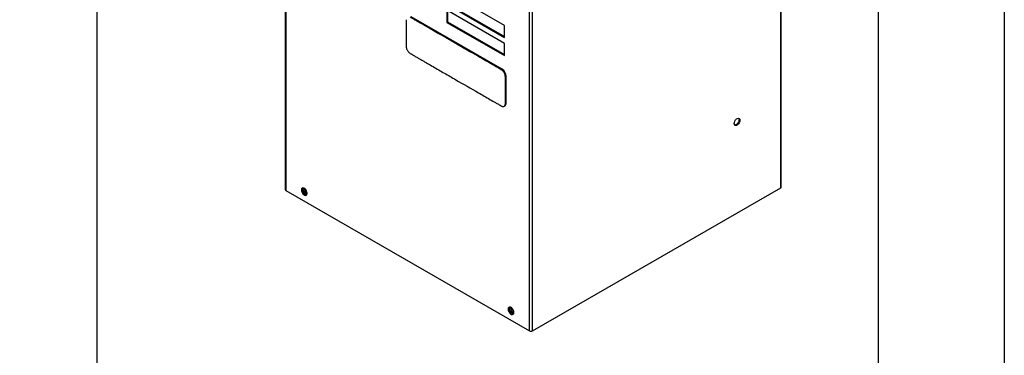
# Model space of a CAD drawing. Header units: millimetres. Extents: x 0 to 1956, y 0 to 1511.
# Tile 6 of 10: x 1609 to 1956, y 986 to 1105. Entities that reach past the tile are written whole.
import ezdxf

# ---------------------------------------------------------------- set-up
doc = ezdxf.new("R2010")
doc.units = ezdxf.units.MM
doc.header["$LTSCALE"] = 7
doc.layers.add('DIMENSIONS', color=140, linetype='Continuous', lineweight=25)
doc.layers.add('TEXT', color=140, linetype='Continuous', lineweight=25)
doc.styles.add('SLDTEXTSTYLE0', font='TXT', dxfattribs={"width": 0.7})
doc.dimstyles.new('SLDDIMSTYLE1', dxfattribs={"dimtxt": 15.106055, "dimasz": 23.114, "dimexe": 0, "dimexo": 0.0625, "dimgap": 3.776514, "dimtad": 0, "dimtih": 1, "dimtoh": 1, "dimdec": 1, "dimrnd": 1e-09, "dimzin": 12, "dimdsep": 46, "dimtxsty": 'SLDTEXTSTYLE0', "dimsah": 1, "dimcen": 0.09, "dimadec": 0, "dimazin": 3, "dimtfac": 1, "dimtdec": 1, "dimtofl": 0, "dimtmove": 0, "dimatfit": 3, "dimfxl": 0, "dimfrac": 2, "dimtolj": 1, "dimtzin": 12, "dimarcsym": 0})

# ---------------------------------------------------------------- blocks, each defined once
blk = doc.blocks.new('_D_8')
at = {"layer": 'DIMENSIONS'}
for p, q in [((1524.75, 1155.69), (1658.41, 1155.69)), ((1636.19, 1155.69), (1636.19, 735.47)), ((1607.46, 708.08), (1602.39, 708.08)), ((1602.39, 708.08), (1602.39, 684.07)), ((1664.91, 708.08), (1669.99, 708.08)), ((1669.99, 708.08), (1669.99, 684.07)), ((1602.39, 684.07), (1607.46, 684.07)), ((1669.99, 684.07), (1664.91, 684.07)), ((1636.19, 224.79), (1636.19, 680.69)), ((1524.75, 224.79), (1658.41, 224.79))]:
    blk.add_line(p, q, dxfattribs=at)
for points in [[(1636.19, 1155.69), (1632.63, 1132.57), (1639.74, 1132.57)], [(1636.19, 224.79), (1639.74, 247.9), (1632.63, 247.9)]]:
    blk.add_solid(points, dxfattribs=at)
at = {"layer": 'DIMENSIONS', "char_height": 14.817, "attachment_point": 1, "style": 'SLDTEXTSTYLE0'}
for s, insert in [('930.9', (1607.46, 730.56)), ('36.65', (1607.46, 703.17))]:
    blk.add_mtext(s, dxfattribs=dict(at, insert=insert))

msp = doc.modelspace()

# ---------------------------------------------------------------- linework, layer by layer
at = {"color": 7, "linetype": 'Continuous'}
msp.add_line((1955.82, 1511.32), (1955.82, 0.02), dxfattribs=at)
for p, q in [((1702.56, 1346.5), (1702.56, 1044.6)), ((1702.79, 1346.37), (1702.79, 1044.27)), ((1877.06, 1045.18), (1877.06, 1347.58)), ((1877.2, 1045.38), (1877.2, 1347.66)), ((1788.58, 994.75), (1788.58, 1296.85)), ((1789.7, 994.75), (1789.7, 1297.15)), ((1779.79, 1102.51), (1759.45, 1114.25)), ((1759.45, 1109.98), (1779.79, 1098.24)), ((1759.78, 1110.17), (1779.79, 1098.62)), ((1779.79, 1096.12), (1759.45, 1107.86)), ((1759.45, 1107.86), (1759.45, 1103.59)), ((1759.78, 1107.67), (1759.78, 1103.78)), ((1778.95, 1087.05), (1746.92, 1105.54)), ((1759.78, 1103.78), (1759.45, 1103.59)), ((1759.45, 1103.59), (1779.79, 1091.85)), ((1759.78, 1103.78), (1779.79, 1092.23)), ((1779.79, 1098.24), (1779.79, 1102.51)), ((1779.79, 1091.85), (1779.79, 1096.12)), ((1778.95, 1087.05), (1778.66, 1086.89)), ((1780.41, 1084.53), (1780.11, 1084.36)), ((1780.41, 1075.12), (1780.41, 1084.53)), ((1780.41, 1075.12), (1780.11, 1074.95)), ((1779.69, 1074.01), (1779.98, 1074.18)), ((1862.73, 1069.05), (1862.4, 1069.24)), ((1702.79, 1044.27), (1788.58, 994.75)), ((1708.6, 1044.67), (1708.27, 1044.47)), ((1708.64, 1044.97), (1709.29, 1043.29)), ((1709.08, 1045.16), (1709.71, 1043.53)), ((1709.15, 1044.98), (1709.42, 1044.98)), ((1709.69, 1044.74), (1709.24, 1044.74)), ((1789.7, 994.75), (1877.06, 1045.18)), ((1709.71, 1043.53), (1709.29, 1043.29)), ((1709.29, 1043.29), (1710.17, 1042.79)), ((1709.71, 1043.53), (1710.3, 1043.19)), ((1781.39, 1002.64), (1781.06, 1002.45)), ((1781.43, 1002.95), (1782.08, 1001.27)), ((1781.87, 1003.14), (1782.5, 1001.51)), ((1782.5, 1001.51), (1782.08, 1001.27)), ((1782.08, 1001.27), (1782.96, 1000.76)), ((1782.5, 1001.51), (1783.09, 1001.17))]:
    msp.add_line(p, q)
at = {"flags": 128}
for points in [[(1860.69, 1067.88), (1860.75, 1068.31), (1860.93, 1068.77), (1861.2, 1069.19), (1861.54, 1069.52), (1861.89, 1069.73), (1862.22, 1069.78), (1862.49, 1069.67), (1862.67, 1069.42), (1862.73, 1069.05)], [(1862.73, 1069.05), (1862.67, 1068.61), (1862.49, 1068.16), (1862.22, 1067.74), (1861.89, 1067.41), (1861.54, 1067.2), (1861.2, 1067.15), (1860.93, 1067.26), (1860.75, 1067.51), (1860.69, 1067.88)], [(1862.4, 1069.24), (1862.34, 1068.81), (1862.16, 1068.35), (1861.89, 1067.93), (1861.56, 1067.6), (1861.2, 1067.4), (1860.87, 1067.34), (1860.85, 1067.35)], [(1862.25, 1069.77), (1862.34, 1069.61), (1862.4, 1069.24)], [(1710.31, 1043.3), (1710.25, 1043.73), (1710.07, 1044.19), (1709.8, 1044.61), (1709.47, 1044.94), (1709.11, 1045.15), (1708.78, 1045.2), (1708.51, 1045.09), (1708.33, 1044.84), (1708.27, 1044.47)], [(1708.27, 1044.47), (1708.33, 1044.04), (1708.51, 1043.58), (1708.78, 1043.16), (1709.11, 1042.83), (1709.47, 1042.62), (1709.8, 1042.57), (1710.07, 1042.68), (1710.25, 1042.93), (1710.31, 1043.3)], [(1708.6, 1044.67), (1708.66, 1045.03), (1708.75, 1045.2)], [(1710.16, 1042.77), (1710.13, 1042.76), (1709.8, 1042.82), (1709.45, 1043.02), (1709.11, 1043.35), (1708.84, 1043.77), (1708.66, 1044.23), (1708.6, 1044.67)], [(1877.2, 1045.38), (1877.16, 1045.27), (1877.06, 1045.18)], [(1783.1, 1001.28), (1783.04, 1001.71), (1782.86, 1002.17), (1782.59, 1002.59), (1782.26, 1002.92), (1781.9, 1003.13), (1781.57, 1003.18), (1781.3, 1003.07), (1781.12, 1002.82), (1781.06, 1002.45)], [(1781.06, 1002.45), (1781.12, 1002.01), (1781.3, 1001.56), (1781.57, 1001.14), (1781.9, 1000.81), (1782.26, 1000.6), (1782.59, 1000.55), (1782.86, 1000.66), (1783.04, 1000.91), (1783.1, 1001.28)], [(1781.39, 1002.64), (1781.46, 1003.01), (1781.55, 1003.17)], [(1782.95, 1000.75), (1782.92, 1000.74), (1782.59, 1000.8), (1782.24, 1001), (1781.9, 1001.33), (1781.63, 1001.75), (1781.46, 1002.21), (1781.39, 1002.64)]]:
    msp.add_lwpolyline(points, dxfattribs=at)
for centre, radius, start, end in [((1777.24, 1084.39), 3.16, 2.6055, 57.3945), ((1779.4, 1075.01), 1.01, 305.0133, 6.2988), ((1702.96, 1044.64), 0.4, 185.6948, 245.6253), ((1789.14, 995.84), 1.22, 242.6097, 297.3903)]:
    msp.add_arc(centre, radius, start, end)
for points, knots in [([(1745.17, 1104.53), (1745.17, 1104.34), (1745.18, 1104.14), (1745.18, 1103.75), (1745.18, 1103.55), (1745.18, 1102.97), (1745.18, 1102.57), (1745.18, 1101.4), (1745.18, 1100.61), (1745.18, 1099.04), (1745.18, 1098.26), (1745.18, 1097.08), (1745.18, 1096.69), (1745.18, 1096.1), (1745.18, 1095.91), (1745.17, 1095.51), (1745.17, 1095.32), (1745.18, 1095.12)], [0, 0, 0, 0, 0.0625, 0.0625, 0.125, 0.125, 0.25, 0.25, 0.5, 0.5, 0.75, 0.75, 0.875, 0.875, 0.9375, 0.9375, 1, 1, 1, 1]), ([(1778.66, 1086.89), (1778.57, 1086.93), (1778.49, 1086.98), (1778.32, 1087.08), (1778.24, 1087.13), (1777.99, 1087.27), (1777.82, 1087.37), (1777.32, 1087.66), (1776.99, 1087.85), (1775.99, 1088.43), (1775.32, 1088.81), (1773.32, 1089.97), (1771.99, 1090.74), (1767.98, 1093.05), (1765.31, 1094.59), (1759.98, 1097.67), (1757.31, 1099.21), (1753.3, 1101.52), (1751.97, 1102.29), (1749.97, 1103.45), (1749.3, 1103.83), (1748.3, 1104.41), (1747.97, 1104.61), (1747.3, 1104.99), (1746.96, 1105.18), (1746.63, 1105.38)], [0, 0, 0, 0, 0.007812, 0.007812, 0.015625, 0.015625, 0.03125, 0.03125, 0.0625, 0.0625, 0.125, 0.125, 0.25, 0.25, 0.5, 0.5, 0.75, 0.75, 0.875, 0.875, 0.9375, 0.9375, 0.96875, 0.96875, 1, 1, 1, 1]), ([(1745.18, 1095.12), (1745.18, 1095.1), (1745.18, 1095.05), (1745.18, 1094.97), (1745.19, 1094.89), (1745.2, 1094.82), (1745.21, 1094.74), (1745.22, 1094.66), (1745.24, 1094.58), (1745.26, 1094.5), (1745.31, 1094.32), (1745.41, 1094.04), (1745.59, 1093.68), (1745.82, 1093.34), (1746.03, 1093.09), (1746.22, 1092.9), (1746.36, 1092.78), (1746.5, 1092.68), (1746.59, 1092.63), (1746.63, 1092.6)], [0, 0, 0, 0, 0.027943, 0.055746, 0.083457, 0.111122, 0.138786, 0.16649, 0.194271, 0.222163, 0.250206, 0.374561, 0.50002, 0.624276, 0.749783, 0.817803, 0.881607, 0.94208, 1, 1, 1, 1]), ([(1746.63, 1092.6), (1746.72, 1092.55), (1746.8, 1092.5), (1746.97, 1092.4), (1747.05, 1092.36), (1747.3, 1092.21), (1747.47, 1092.11), (1747.97, 1091.83), (1748.3, 1091.64), (1748.97, 1091.25), (1749.3, 1091.06), (1749.97, 1090.67), (1750.3, 1090.48), (1750.97, 1090.09), (1751.3, 1089.9), (1751.97, 1089.52), (1752.3, 1089.32), (1753.3, 1088.75), (1753.97, 1088.36), (1755.97, 1087.2), (1757.31, 1086.44), (1759.98, 1084.89), (1761.31, 1084.12), (1765.31, 1081.81), (1767.98, 1080.27), (1771.99, 1077.96), (1773.32, 1077.19), (1775.32, 1076.03), (1775.99, 1075.65), (1776.99, 1075.07), (1777.32, 1074.88), (1777.82, 1074.59), (1777.99, 1074.49), (1778.24, 1074.35), (1778.32, 1074.3), (1778.49, 1074.2), (1778.57, 1074.16), (1778.66, 1074.11)], [0, 0, 0, 0, 0.007813, 0.007813, 0.015625, 0.015625, 0.03125, 0.03125, 0.0625, 0.0625, 0.09375, 0.09375, 0.125, 0.125, 0.15625, 0.15625, 0.1875, 0.1875, 0.25, 0.25, 0.375, 0.375, 0.5, 0.5, 0.75, 0.75, 0.875, 0.875, 0.9375, 0.9375, 0.96875, 0.96875, 0.984375, 0.984375, 0.992188, 0.992188, 1, 1, 1, 1]), ([(1780.11, 1084.36), (1780.11, 1084.39), (1780.11, 1084.44), (1780.11, 1084.51), (1780.1, 1084.59), (1780.09, 1084.67), (1780.08, 1084.75), (1780.07, 1084.83), (1780.05, 1084.91), (1780.03, 1084.99), (1779.98, 1085.17), (1779.88, 1085.44), (1779.69, 1085.8), (1779.47, 1086.14), (1779.27, 1086.38), (1779.11, 1086.55), (1779, 1086.65), (1778.89, 1086.74), (1778.77, 1086.82), (1778.7, 1086.86), (1778.66, 1086.89)], [0, 0, 0, 0, 0.02803, 0.055886, 0.083616, 0.111271, 0.138902, 0.166559, 0.194295, 0.222158, 0.2502, 0.375075, 0.500022, 0.624757, 0.749849, 0.800687, 0.85079, 0.900493, 0.950125, 1, 1, 1, 1]), ([(1780.11, 1074.95), (1780.11, 1075.15), (1780.11, 1075.34), (1780.11, 1075.73), (1780.11, 1075.93), (1780.11, 1076.52), (1780.11, 1076.91), (1780.11, 1078.09), (1780.11, 1079.66), (1780.11, 1081.23), (1780.11, 1082.4), (1780.11, 1082.8), (1780.11, 1083.38), (1780.11, 1083.58), (1780.11, 1083.97), (1780.11, 1084.17), (1780.11, 1084.36)], [0, 0, 0, 0, 0.0625, 0.0625, 0.125, 0.125, 0.25, 0.25, 0.5, 0.75, 0.75, 0.875, 0.875, 0.9375, 0.9375, 1, 1, 1, 1]), ([(1778.66, 1074.11), (1778.68, 1074.1), (1778.72, 1074.07), (1778.79, 1074.04), (1778.85, 1074.02), (1778.91, 1073.99), (1778.97, 1073.97), (1779.03, 1073.95), (1779.1, 1073.93), (1779.16, 1073.92), (1779.28, 1073.91), (1779.47, 1073.91), (1779.69, 1074), (1779.88, 1074.15), (1779.99, 1074.32), (1780.04, 1074.47), (1780.08, 1074.58), (1780.1, 1074.7), (1780.11, 1074.82), (1780.11, 1074.91), (1780.11, 1074.95)], [0, 0, 0, 0, 0.027591, 0.055108, 0.082602, 0.110124, 0.137731, 0.165482, 0.193435, 0.221649, 0.250183, 0.375291, 0.500018, 0.624796, 0.749843, 0.800121, 0.849985, 0.89973, 0.949643, 1, 1, 1, 1])]:
    msp.add_open_spline(points, degree=3, knots=knots)
at = {"layer": 'TEXT'}
msp.add_line((1911.35, 1466.85), (1911.35, 44.45), dxfattribs=at)

# ---------------------------------------------------------------- dimensions: what is measured, and where the dimension line sits
at = {"layer": 'DIMENSIONS'}
dim = msp.add_linear_dim(base=(1636.19, 1155.69), p1=(1515.86, 224.79), p2=(1515.86, 1155.69), angle=90, dimstyle='SLDDIMSTYLE1', dxfattribs=at)
dim.commit()
dim.dimension.update_dxf_attribs({"geometry": '_D_8', "text_midpoint": (1636.19, 708.08), "dimtype": 160})

doc.saveas('drawing.dxf')
